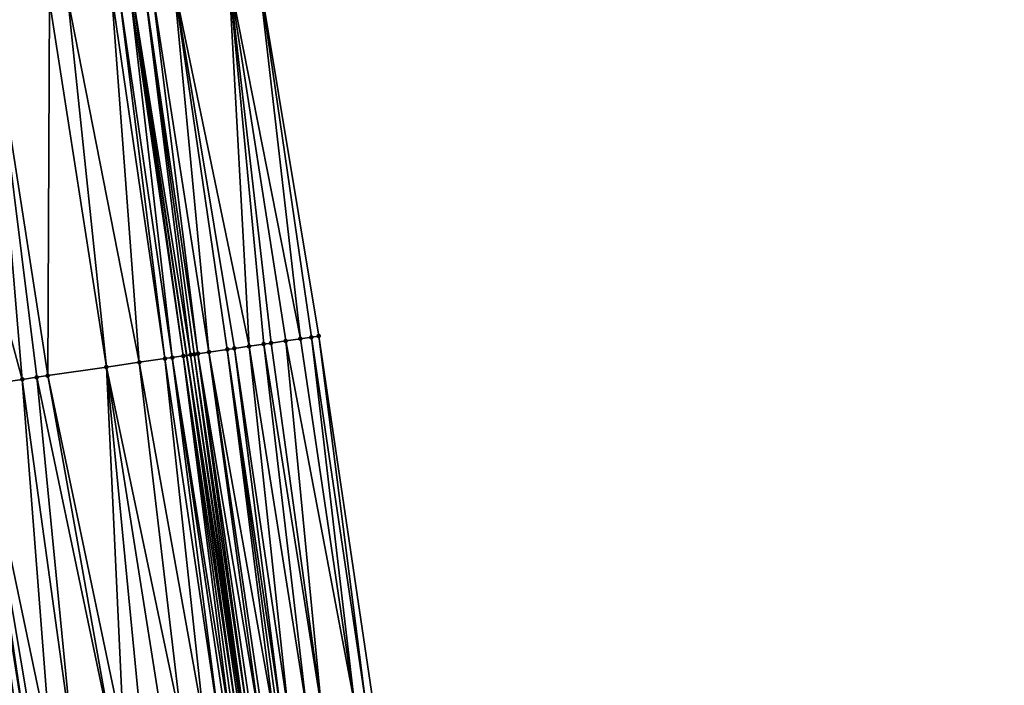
# Model space of a CAD drawing. Header units: feet. Extents: x 2004186 to 2014793, y 836912 to 864902.
# Tile 84 of 256: x 2010628 to 2010681, y 839480 to 839516. Entities that reach past the tile are written whole.
import ezdxf

# ---------------------------------------------------------------- set-up
doc = ezdxf.new("R2010")
doc.units = ezdxf.units.FT
doc.header["$LTSCALE"] = 100
doc.header["$MEASUREMENT"] = 0
for name, color, linetype, lineweight in [('EP_Travel Lane', 5, 'Continuous', 40), ('Road Shots', 4, 'Continuous', 200), ('Road X-Section', 30, 'Continuous', 13)]:
    doc.layers.add(name, color=color, linetype=linetype, lineweight=lineweight)
doc.layers.add('I-77 SB_MM21-27-Surface-Border', color=7, linetype='Continuous')
doc.layers.add('I-77 SB_MM21-27-Surface-TIN', color=7, linetype='Continuous')

msp = doc.modelspace()

# ---------------------------------------------------------------- linework, layer by layer
at = {"layer": 'EP_Travel Lane'}
msp.add_polyline3d([(2010675.636717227, 839261.3494361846, 326.7122973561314), (2010672.354242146, 839281.0745294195, 326.5003565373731), (2010669.085670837, 839300.8000136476, 326.3018225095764), (2010665.830294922, 839320.5312028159, 326.1012947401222), (2010662.574861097, 839340.2627542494, 325.9362546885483), (2010659.319485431, 839359.9939531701, 325.7427603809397), (2010656.063860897, 839379.7266605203, 325.5966223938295), (2010652.870079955, 839399.4250746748, 325.419363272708), (2010649.726479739, 839419.1671510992, 325.2731830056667), (2010646.581515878, 839438.917807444, 325.2000509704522), (2010643.436565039, 839458.6683820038, 325.1603194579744), (2010640.309453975, 839478.3069247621, 325.1465080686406), (2010637.258685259, 839498.0143737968, 325.1346161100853), (2010634.285256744, 839517.7921440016, 325.1025003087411), (2010631.31188335, 839537.5695475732, 325.069637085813), (2010628.338570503, 839557.3465484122, 325.0835515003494), (2010625.365234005, 839577.1237158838, 325.0686312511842)], dxfattribs=at)
at = {"layer": 'I-77 SB_MM21-27-Surface-Border', "color": 3, "linetype": 'ByBlock', "lineweight": -2}
msp.add_polyline3d([(2010631.676201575, 839578.0426579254, 324.7779031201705), (2010634.361235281, 839558.2241436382, 324.8098900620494), (2010637.837976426, 839538.5205185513, 324.7769860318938), (2010641.116946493, 839518.7871018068, 324.7860953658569), (2010644.395867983, 839499.0540185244, 324.7989691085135), (2010647.314761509, 839479.3629469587, 324.8279164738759), (2010650.36434528, 839459.7812659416, 324.8460414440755), (2010653.339320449, 839440.0026246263, 324.8851372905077), (2010656.51172257, 839420.2559624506, 324.9747083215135), (2010659.689402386, 839400.5225252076, 325.1236929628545), (2010662.900996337, 839380.8536592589, 325.2808585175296), (2010665.96240501, 839361.0880098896, 325.4534955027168), (2010669.023398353, 839341.3248755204, 325.63304337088), (2010672.281859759, 839321.5934761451, 325.7982057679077), (2010674.948175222, 839301.7653080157, 326.0432848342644), (2010677.811161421, 839281.9737030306, 326.266326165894), (2010681.464059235, 839262.3087996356, 326.4659894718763)], dxfattribs=at)
at = {"layer": 'I-77 SB_MM21-27-Surface-TIN', "color": 128, "linetype": 'ByBlock', "lineweight": -2}
for points in [[(2010639.533648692, 839518.5565197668, 324.8677061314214), (2010636.564966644, 839518.1241693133, 325.0100819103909), (2010640.635552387, 839498.5062716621, 324.9872227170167)], [(2010641.116946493, 839518.7871018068, 324.7860953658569), (2010639.533648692, 839518.5565197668, 324.8677061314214), (2010643.406311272, 839498.9098744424, 324.8478878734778)], [(2010639.533648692, 839518.5565197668, 324.8677061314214), (2010642.614665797, 839498.794559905, 324.8896740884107), (2010643.406311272, 839498.9098744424, 324.8478878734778)], [(2010639.533648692, 839518.5565197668, 324.8677061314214), (2010641.823020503, 839498.6792441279, 324.9269455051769), (2010642.614665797, 839498.794559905, 324.8896740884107)], [(2010639.533648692, 839518.5565197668, 324.8677061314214), (2010641.427197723, 839498.6215871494, 324.9488962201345), (2010641.823020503, 839498.6792441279, 324.9269455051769)], [(2010639.533648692, 839518.5565197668, 324.8677061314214), (2010640.635552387, 839498.5062716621, 324.9872227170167), (2010641.427197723, 839498.6215871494, 324.9488962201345)], [(2010641.116946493, 839518.7871018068, 324.7860953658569), (2010644.000045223, 839498.9963614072, 324.8204154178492), (2010644.395867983, 839499.0540185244, 324.7989691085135)], [(2010641.116946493, 839518.7871018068, 324.7860953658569), (2010643.406311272, 839498.9098744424, 324.8478878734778), (2010644.000045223, 839498.9963614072, 324.8204154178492)], [(2010634.190023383, 839517.7782726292, 325.1049494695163), (2010633.596288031, 839517.6917952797, 325.1249600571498), (2010636.479415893, 839497.9008549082, 325.1503943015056)], [(2010634.190023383, 839517.7782726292, 325.1049494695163), (2010637.07314933, 839497.987345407, 325.1357932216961), (2010634.285256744, 839517.7921440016, 325.1025003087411)], [(2010634.190023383, 839517.7782726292, 325.1049494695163), (2010636.479415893, 839497.9008549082, 325.1503943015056), (2010637.07314933, 839497.987345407, 325.1357932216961)], [(2010634.98166973, 839517.8935811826, 325.0845903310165), (2010634.285256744, 839517.7921440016, 325.1025003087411), (2010637.468971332, 839498.0450077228, 325.1332819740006)], [(2010637.07314933, 839497.987345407, 325.1357932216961), (2010637.258685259, 839498.0143737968, 325.1346161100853), (2010634.285256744, 839517.7921440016, 325.1025003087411)], [(2010637.468971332, 839498.0450077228, 325.1332819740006), (2010634.285256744, 839517.7921440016, 325.1025003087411), (2010637.258685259, 839498.0143737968, 325.1346161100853)], [(2010634.98166973, 839517.8935811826, 325.0845903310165), (2010637.864793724, 839498.1026673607, 325.1210172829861), (2010635.377493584, 839517.9512307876, 325.0689628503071)], [(2010634.98166973, 839517.8935811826, 325.0845903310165), (2010637.66688245, 839498.0738380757, 325.1290950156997), (2010637.864793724, 839498.1026673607, 325.1210172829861)], [(2010634.98166973, 839517.8935811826, 325.0845903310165), (2010637.468971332, 839498.0450077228, 325.1332819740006), (2010637.66688245, 839498.0738380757, 325.1290950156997)], [(2010636.564966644, 839518.1241693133, 325.0100819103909), (2010635.377493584, 839517.9512307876, 325.0689628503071), (2010638.458527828, 839498.1891532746, 325.0897177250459)], [(2010635.377493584, 839517.9512307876, 325.0689628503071), (2010637.864793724, 839498.1026673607, 325.1210172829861), (2010638.458527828, 839498.1891532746, 325.0897177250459)], [(2010636.564966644, 839518.1241693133, 325.0100819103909), (2010639.843907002, 839498.3909565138, 325.026784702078), (2010640.635552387, 839498.5062716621, 324.9872227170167)], [(2010636.564966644, 839518.1241693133, 325.0100819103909), (2010639.448084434, 839498.3332980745, 325.0434146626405), (2010639.843907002, 839498.3909565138, 325.026784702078)], [(2010636.564966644, 839518.1241693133, 325.0100819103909), (2010638.458527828, 839498.1891532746, 325.0897177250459), (2010639.448084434, 839498.3332980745, 325.0434146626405)], [(2010630.825530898, 839517.2881804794, 325.155562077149), (2010629.835975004, 839517.1440307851, 325.1646824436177), (2010632.917017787, 839497.381894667, 325.1751824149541)], [(2010633.200465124, 839517.6341391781, 325.1330116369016), (2010630.825530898, 839517.2881804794, 325.155562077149), (2010634.698216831, 839497.641374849, 325.1630125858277)], [(2010630.825530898, 839517.2881804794, 325.155562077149), (2010632.917017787, 839497.381894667, 325.1751824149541), (2010634.698216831, 839497.641374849, 325.1630125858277)], [(2010633.596288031, 839517.6917952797, 325.1249600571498), (2010633.200465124, 839517.6341391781, 325.1330116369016), (2010636.083593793, 839497.8431932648, 325.155354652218)], [(2010633.200465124, 839517.6341391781, 325.1330116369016), (2010634.698216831, 839497.641374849, 325.1630125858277), (2010636.083593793, 839497.8431932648, 325.155354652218)], [(2010633.596288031, 839517.6917952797, 325.1249600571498), (2010636.083593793, 839497.8431932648, 325.155354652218), (2010636.479415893, 839497.9008549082, 325.1503943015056)], [(2010626.669396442, 839516.6827497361, 325.1915037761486), (2010623.10699375, 839516.1638209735, 325.2361576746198), (2010628.365064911, 839496.7187770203, 325.2003629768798)], [(2010629.835975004, 839517.1440307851, 325.1646824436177), (2010626.669396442, 839516.6827497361, 325.1915037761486), (2010629.750441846, 839496.9205956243, 325.1933907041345)], [(2010626.669396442, 839516.6827497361, 325.1915037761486), (2010629.156708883, 839496.8341018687, 325.1961308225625), (2010629.750441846, 839496.9205956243, 325.1933907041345)], [(2010626.669396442, 839516.6827497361, 325.1915037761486), (2010628.365064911, 839496.7187770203, 325.2003629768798), (2010629.156708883, 839496.8341018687, 325.1961308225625)], [(2010629.835975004, 839517.1440307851, 325.1646824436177), (2010629.750441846, 839496.9205956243, 325.1933907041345), (2010632.917017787, 839497.381894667, 325.1751824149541)], [(2010623.10699375, 839516.1638209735, 325.2361576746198), (2010625.792221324, 839496.3439759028, 325.2310176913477), (2010628.365064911, 839496.7187770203, 325.2003629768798)], [(2010641.427197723, 839498.6215871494, 324.9488962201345), (2010640.635552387, 839498.5062716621, 324.9872227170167), (2010643.75498087, 839478.8263262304, 324.9990267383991)], [(2010641.823020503, 839498.6792441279, 324.9269455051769), (2010641.427197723, 839498.6215871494, 324.9488962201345), (2010644.546043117, 839478.9455760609, 324.9646447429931)], [(2010641.427197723, 839498.6215871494, 324.9488962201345), (2010643.75498087, 839478.8263262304, 324.9990267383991), (2010644.546043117, 839478.9455760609, 324.9646447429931)], [(2010642.614665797, 839498.794559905, 324.8896740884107), (2010641.823020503, 839498.6792441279, 324.9269455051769), (2010644.546043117, 839478.9455760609, 324.9646447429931)], [(2010643.406311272, 839498.9098744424, 324.8478878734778), (2010642.614665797, 839498.794559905, 324.8896740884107), (2010646.325933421, 839479.2138865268, 324.8795639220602)], [(2010642.614665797, 839498.794559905, 324.8896740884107), (2010644.546043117, 839478.9455760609, 324.9646447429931), (2010646.325933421, 839479.2138865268, 324.8795639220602)], [(2010644.000045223, 839498.9963614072, 324.8204154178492), (2010643.406311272, 839498.9098744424, 324.8478878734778), (2010646.325933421, 839479.2138865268, 324.8795639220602)], [(2010644.395867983, 839499.0540185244, 324.7989691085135), (2010644.000045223, 839498.9963614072, 324.8204154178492), (2010646.91923036, 839479.303322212, 324.8458949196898)], [(2010644.000045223, 839498.9963614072, 324.8204154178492), (2010646.325933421, 839479.2138865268, 324.8795639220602), (2010646.91923036, 839479.303322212, 324.8458949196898)], [(2010644.395867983, 839499.0540185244, 324.7989691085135), (2010646.91923036, 839479.303322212, 324.8458949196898), (2010647.314761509, 839479.3629469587, 324.8279164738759)], [(2010637.468971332, 839498.0450077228, 325.1332819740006), (2010637.258685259, 839498.0143737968, 325.1346161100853), (2010640.309453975, 839478.3069247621, 325.1465080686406)], [(2010637.66688245, 839498.0738380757, 325.1290950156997), (2010637.468971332, 839498.0450077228, 325.1332819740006), (2010640.392966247, 839478.3195149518, 325.1474940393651)], [(2010637.468971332, 839498.0450077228, 325.1332819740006), (2010640.309453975, 839478.3069247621, 325.1465080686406), (2010640.392966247, 839478.3195149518, 325.1474940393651)], [(2010637.864793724, 839498.1026673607, 325.1210172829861), (2010637.66688245, 839498.0738380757, 325.1290950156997), (2010640.590731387, 839478.3493302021, 325.1519415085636)], [(2010637.66688245, 839498.0738380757, 325.1290950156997), (2010640.392966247, 839478.3195149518, 325.1474940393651), (2010640.590731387, 839478.3493302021, 325.1519415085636)], [(2010638.458527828, 839498.1891532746, 325.0897177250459), (2010637.864793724, 839498.1026673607, 325.1210172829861), (2010641.184028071, 839478.4387675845, 325.1261986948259)], [(2010637.864793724, 839498.1026673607, 325.1210172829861), (2010640.788496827, 839478.3791434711, 325.1471356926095), (2010641.184028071, 839478.4387675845, 325.1261986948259)], [(2010637.864793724, 839498.1026673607, 325.1210172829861), (2010640.590731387, 839478.3493302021, 325.1519415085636), (2010640.788496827, 839478.3791434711, 325.1471356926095)], [(2010639.448084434, 839498.3332980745, 325.0434146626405), (2010638.458527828, 839498.1891532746, 325.0897177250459), (2010641.975090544, 839478.5580159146, 325.0848090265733)], [(2010638.458527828, 839498.1891532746, 325.0897177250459), (2010641.381793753, 839478.4685792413, 325.113863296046), (2010641.975090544, 839478.5580159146, 325.0848090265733)], [(2010638.458527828, 839498.1891532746, 325.0897177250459), (2010641.184028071, 839478.4387675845, 325.1261986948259), (2010641.381793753, 839478.4685792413, 325.113863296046)], [(2010639.843907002, 839498.3909565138, 325.026784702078), (2010639.448084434, 839498.3332980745, 325.0434146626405), (2010642.370621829, 839478.6176397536, 325.062590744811)], [(2010639.448084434, 839498.3332980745, 325.0434146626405), (2010642.172856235, 839478.5878275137, 325.0722021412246), (2010642.370621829, 839478.6176397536, 325.062590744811)], [(2010639.448084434, 839498.3332980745, 325.0434146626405), (2010641.975090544, 839478.5580159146, 325.0848090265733), (2010642.172856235, 839478.5878275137, 325.0722021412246)], [(2010640.635552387, 839498.5062716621, 324.9872227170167), (2010639.843907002, 839498.3909565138, 325.026784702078), (2010642.766152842, 839478.6772654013, 325.0488204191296)], [(2010639.843907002, 839498.3909565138, 325.026784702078), (2010642.370621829, 839478.6176397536, 325.062590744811), (2010642.766152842, 839478.6772654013, 325.0488204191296)], [(2010640.635552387, 839498.5062716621, 324.9872227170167), (2010642.766152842, 839478.6772654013, 325.0488204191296), (2010643.75498087, 839478.8263262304, 324.9990267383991)], [(2010632.917017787, 839497.381894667, 325.1751824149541), (2010637.030955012, 839477.812681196, 325.1909804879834), (2010634.698216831, 839497.641374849, 325.1630125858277)], [(2010634.698216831, 839497.641374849, 325.1630125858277), (2010638.217546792, 839477.9915664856, 325.1886515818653), (2010636.083593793, 839497.8431932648, 325.155354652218)], [(2010634.698216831, 839497.641374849, 325.1630125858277), (2010637.030955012, 839477.812681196, 325.1909804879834), (2010638.217546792, 839477.9915664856, 325.1886515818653)], [(2010636.479415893, 839497.9008549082, 325.1503943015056), (2010636.083593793, 839497.8431932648, 325.155354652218), (2010639.008608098, 839478.1108225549, 325.1834073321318)], [(2010636.083593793, 839497.8431932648, 325.155354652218), (2010638.217546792, 839477.9915664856, 325.1886515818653), (2010639.008608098, 839478.1108225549, 325.1834073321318)], [(2010637.07314933, 839497.987345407, 325.1357932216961), (2010636.479415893, 839497.9008549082, 325.1503943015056), (2010639.601904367, 839478.2002626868, 325.1705055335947)], [(2010636.479415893, 839497.9008549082, 325.1503943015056), (2010639.404138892, 839478.1704496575, 325.176431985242), (2010639.601904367, 839478.2002626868, 325.1705055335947)], [(2010636.479415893, 839497.9008549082, 325.1503943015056), (2010639.008608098, 839478.1108225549, 325.1834073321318), (2010639.404138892, 839478.1704496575, 325.176431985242)], [(2010637.07314933, 839497.987345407, 325.1357932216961), (2010639.997435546, 839478.2598872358, 325.1516041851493), (2010637.258685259, 839498.0143737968, 325.1346161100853)], [(2010637.07314933, 839497.987345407, 325.1357932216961), (2010639.799669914, 839478.2300752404, 325.162358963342), (2010639.997435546, 839478.2598872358, 325.1516041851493)], [(2010637.07314933, 839497.987345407, 325.1357932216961), (2010639.601904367, 839478.2002626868, 325.1705055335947), (2010639.799669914, 839478.2300752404, 325.162358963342)], [(2010640.195201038, 839478.2897001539, 325.1451591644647), (2010640.309453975, 839478.3069247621, 325.1465080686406), (2010637.258685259, 839498.0143737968, 325.1346161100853)], [(2010640.195201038, 839478.2897001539, 325.1451591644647), (2010637.258685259, 839498.0143737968, 325.1346161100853), (2010639.997435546, 839478.2598872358, 325.1516041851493)], [(2010632.917017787, 839497.381894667, 325.1751824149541), (2010629.750441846, 839496.9205956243, 325.1933907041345), (2010633.866709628, 839477.335657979, 325.216907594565)], [(2010632.917017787, 839497.381894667, 325.1751824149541), (2010636.042128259, 839477.6636119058, 325.2012546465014), (2010637.030955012, 839477.812681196, 325.1909804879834)], [(2010632.917017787, 839497.381894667, 325.1751824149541), (2010634.855536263, 839477.4847280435, 325.2102504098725), (2010636.042128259, 839477.6636119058, 325.2012546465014)], [(2010632.917017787, 839497.381894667, 325.1751824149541), (2010633.866709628, 839477.335657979, 325.216907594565), (2010634.855536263, 839477.4847280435, 325.2102504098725)], [(2010628.365064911, 839496.7187770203, 325.2003629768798), (2010625.792221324, 839496.3439759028, 325.2310176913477), (2010629.91140311, 839476.7393775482, 325.2427361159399)], [(2010629.156708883, 839496.8341018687, 325.1961308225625), (2010628.365064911, 839496.7187770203, 325.2003629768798), (2010631.09799519, 839476.9182608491, 325.2311188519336)], [(2010628.365064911, 839496.7187770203, 325.2003629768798), (2010629.91140311, 839476.7393775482, 325.2427361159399), (2010631.09799519, 839476.9182608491, 325.2311188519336)], [(2010629.750441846, 839496.9205956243, 325.1933907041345), (2010629.156708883, 839496.8341018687, 325.1961308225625), (2010633.273413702, 839477.2462155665, 325.2191583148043)], [(2010629.156708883, 839496.8341018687, 325.1961308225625), (2010631.09799519, 839476.9182608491, 325.2311188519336), (2010633.273413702, 839477.2462155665, 325.2191583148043)], [(2010629.750441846, 839496.9205956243, 325.1933907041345), (2010633.273413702, 839477.2462155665, 325.2191583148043), (2010633.866709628, 839477.335657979, 325.216907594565)], [(2010625.594310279, 839496.3151450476, 325.233375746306), (2010628.72481108, 839476.5604939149, 325.2527992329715), (2010625.792221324, 839496.3439759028, 325.2310176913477)], [(2010625.594310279, 839496.3151450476, 325.233375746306), (2010628.329280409, 839476.5008660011, 325.255986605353), (2010628.72481108, 839476.5604939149, 325.2527992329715)], [(2010625.594310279, 839496.3151450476, 325.233375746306), (2010628.131514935, 839476.4710529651, 325.2618809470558), (2010628.329280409, 839476.5008660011, 325.255986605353)], [(2010629.91140311, 839476.7393775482, 325.2427361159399), (2010625.792221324, 839496.3439759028, 325.2310176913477), (2010629.120341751, 839476.6201218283, 325.2496118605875)], [(2010629.120341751, 839476.6201218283, 325.2496118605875), (2010625.792221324, 839496.3439759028, 325.2310176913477), (2010628.72481108, 839476.5604939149, 325.2527992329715)]]:
    msp.add_3dface(points, dxfattribs=at)
at = {"layer": 'Road Shots', "lineweight": 100}
for p in [(2010641.427197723, 839498.6215871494, 324.9488962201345), (2010641.823020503, 839498.6792441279, 324.9269455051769), (2010642.614665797, 839498.794559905, 324.8896740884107), (2010643.406311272, 839498.9098744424, 324.8478878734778), (2010644.000045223, 839498.9963614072, 324.8204154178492), (2010644.395867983, 839499.0540185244, 324.7989691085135), (2010637.468971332, 839498.0450077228, 325.1332819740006), (2010637.66688245, 839498.0738380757, 325.1290950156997), (2010637.864793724, 839498.1026673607, 325.1210172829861), (2010638.458527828, 839498.1891532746, 325.0897177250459), (2010639.448084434, 839498.3332980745, 325.0434146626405), (2010639.843907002, 839498.3909565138, 325.026784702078), (2010640.635552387, 839498.5062716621, 324.9872227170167), (2010634.698216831, 839497.641374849, 325.1630125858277), (2010636.083593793, 839497.8431932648, 325.155354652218), (2010636.479415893, 839497.9008549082, 325.1503943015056), (2010637.07314933, 839497.987345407, 325.1357932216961), (2010632.917017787, 839497.381894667, 325.1751824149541), (2010628.365064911, 839496.7187770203, 325.2003629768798), (2010629.156708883, 839496.8341018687, 325.1961308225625), (2010629.750441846, 839496.9205956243, 325.1933907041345)]:
    msp.add_point(p, dxfattribs=at)
at = {"layer": 'Road X-Section', "extrusion": (0.1441574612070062, -0.989554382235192, 0.0008665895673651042), "elevation": -540900.2944716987, "flags": 128}
msp.add_lwpolyline([(2110615.217890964, 794.1028912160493), (2110616.017890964, 794.1110446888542), (2110617.417890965, 794.1163651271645), (2110618.617890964, 794.1146390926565), (2110620.017890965, 794.1247658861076), (2110620.617890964, 794.1226535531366), (2110622.217890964, 794.109863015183), (2110623.817890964, 794.0968715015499), (2110625.217890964, 794.0846569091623), (2110627.217890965, 794.0754927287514), (2110629.017890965, 794.0756135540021), (2110629.817890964, 794.0742152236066), (2110631.417890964, 794.0578266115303), (2110632.017890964, 794.0609692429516), (2110632.617890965, 794.0645049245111), (2110633.817890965, 794.0564369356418), (2110635.417890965, 794.0439708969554), (2110636.817890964, 794.0347944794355), (2110638.017890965, 794.0268644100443), (2110639.417890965, 794.0141768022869), (2110641.017890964, 794.0053985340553), (2110642.617890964, 793.9974518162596), (2110644.217890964, 793.9750079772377), (2110647.817890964, 793.9303540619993), (2110651.017890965, 793.9035327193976), (2110652.017890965, 793.8944123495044), (2110654.417890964, 793.8718619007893), (2110654.817890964, 793.8638103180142), (2110655.417890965, 793.8437997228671), (2110656.217890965, 793.8234405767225), (2110656.617890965, 793.8078130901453), (2110657.817890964, 793.7489321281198), (2110660.817890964, 793.6065562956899), (2110662.417890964, 793.5249454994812)], dxfattribs=at)
at = {"layer": 'Road X-Section', "extrusion": (0.1441575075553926, -0.9895547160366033, 0.0002774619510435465), "elevation": -540880.6732043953, "flags": 128}
msp.add_lwpolyline([(2110615.016670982, 475.4001041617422), (2110616.216670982, 475.4205379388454), (2110616.616670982, 475.4238038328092), (2110617.416670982, 475.4230119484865), (2110618.416670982, 475.4326175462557), (2110618.616670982, 475.430329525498), (2110618.816670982, 475.4249372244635), (2110619.016670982, 475.4263564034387), (2110619.416670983, 475.4394071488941), (2110619.616670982, 475.4434433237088), (2110619.816670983, 475.4443966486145), (2110622.016670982, 475.4271950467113), (2110622.816670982, 475.4175981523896), (2110625.816670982, 475.3964456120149), (2110626.816670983, 475.3891334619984), (2110628.216670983, 475.3842804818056), (2110629.616670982, 475.3825280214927), (2110630.216670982, 475.3798953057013), (2110630.816670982, 475.3778235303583), (2110631.616670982, 475.3692949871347), (2110632.616670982, 475.3723534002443), (2110634.016670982, 475.3674698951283), (2110635.216670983, 475.3568881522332), (2110636.616670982, 475.3492899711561), (2110637.616670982, 475.3468246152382), (2110639.216670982, 475.3333919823), (2110640.616670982, 475.3260598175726), (2110642.416670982, 475.3234776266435), (2110643.216670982, 475.316145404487), (2110643.816670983, 475.3072009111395), (2110646.616670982, 475.2741881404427), (2110647.416670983, 475.2699559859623), (2110648.016670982, 475.2672158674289), (2110651.216670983, 475.2490075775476), (2110653.016670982, 475.2368377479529), (2110654.416670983, 475.2291798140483), (2110654.816670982, 475.2242194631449), (2110655.416670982, 475.2096183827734), (2110655.816670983, 475.2071071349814), (2110656.016670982, 475.2029201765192), (2110656.216670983, 475.1948424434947), (2110656.816670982, 475.1635428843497), (2110657.816670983, 475.1172398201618), (2110658.216670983, 475.1006098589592), (2110659.016670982, 475.0610478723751), (2110659.816670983, 475.0227213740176), (2110660.216670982, 475.0007706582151), (2110661.016670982, 474.9634992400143), (2110661.816670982, 474.9217130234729), (2110662.416670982, 474.8942405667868), (2110662.816670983, 474.8727942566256)], dxfattribs=at)

doc.saveas('drawing.dxf')
